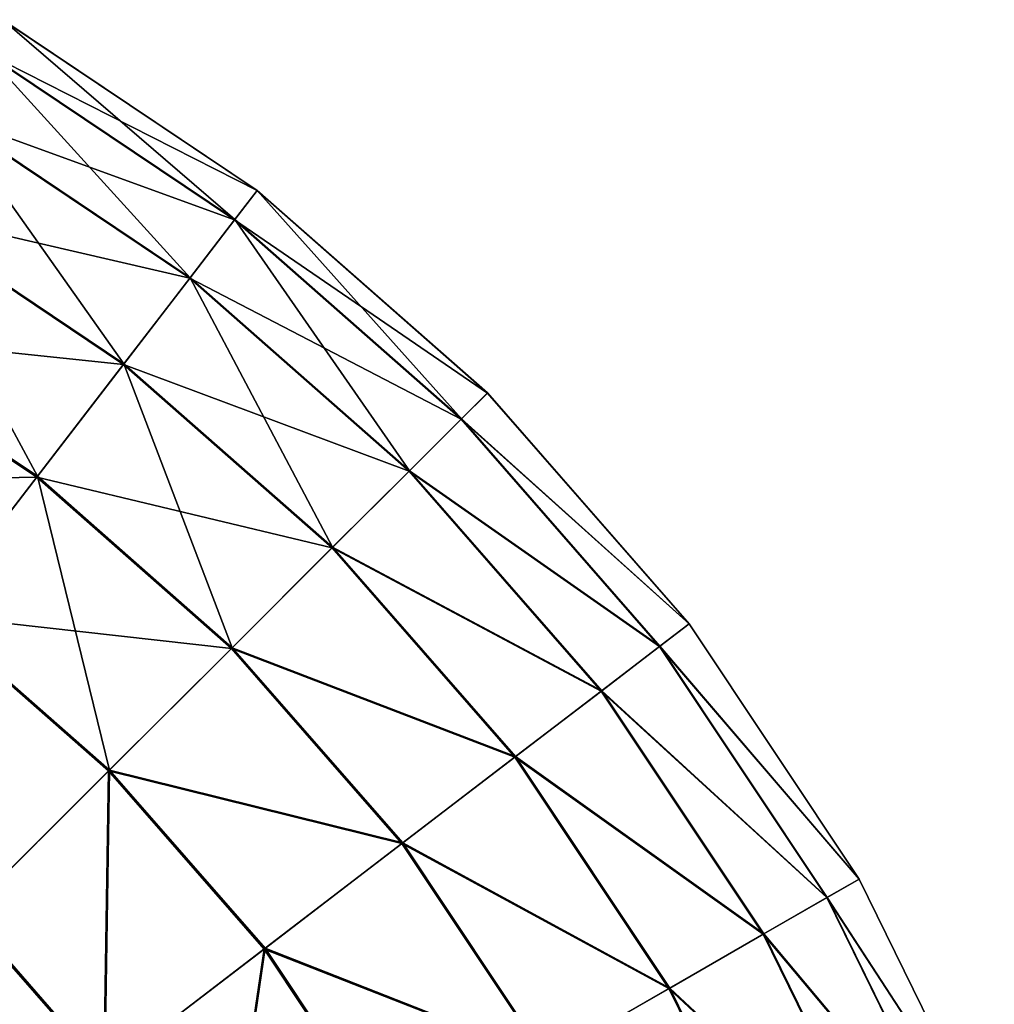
# Model space of a CAD drawing. Header units: millimetres. Extents: x 64 to 3333, y 103 to 3347.
# Tile 164 of 256: x 1879 to 1899, y 172 to 192. Entities that reach past the tile are written whole.
import ezdxf

# ---------------------------------------------------------------- set-up
doc = ezdxf.new("R2010")
doc.units = ezdxf.units.MM
doc.header["$LTSCALE"] = 25.4
doc.layers.get('0').update_dxf_attribs({"true_color": 0xff5454})

# ---------------------------------------------------------------- blocks, each defined once
blk = doc.blocks.new('SPIDER-6785-9743.STL')
at = {"color": 7, "true_color": 0xffffff}
mesh = blk.add_polyface(dxfattribs=at)
corners = [(1878.618, 191.157, 70.885), (1884.199, 188.327, 64.909), (1878.998, 191.813, 64.909), (1883.737, 187.727, 70.885)]
mesh.append_faces([[corners[k] for k in face] for face in [(0, 1, 2), (1, 0, 3)]], dxfattribs={"vtx0": -1, "color": 7})
mesh = blk.add_polyface(dxfattribs=at)
corners = [(1879, 191.815, 58.885), (1883.741, 187.733, 52.908), (1878.622, 191.164, 52.908), (1884.2, 188.329, 58.885)]
mesh.append_faces([[corners[k] for k in face] for face in [(0, 1, 2), (1, 0, 3)]], dxfattribs={"vtx0": -1, "color": 7})
mesh = blk.add_polyface(dxfattribs=at)
corners = [(1878.998, 191.813, 64.909), (1884.2, 188.329, 58.885), (1879, 191.815, 58.885), (1884.199, 188.327, 64.909)]
mesh.append_faces([[corners[k] for k in face] for face in [(0, 1, 2), (1, 0, 3)]], dxfattribs={"vtx0": -1, "color": 7})
mesh = blk.add_polyface(dxfattribs=at)
corners = [(1877.866, 189.858, 76.72), (1883.737, 187.727, 70.885), (1878.618, 191.157, 70.885), (1882.821, 186.537, 76.72)]
mesh.append_faces([[corners[k] for k in face] for face in [(0, 1, 2), (1, 0, 3)]], dxfattribs={"vtx0": -1, "color": 7})
mesh = blk.add_polyface(dxfattribs=at)
corners = [(1878.622, 191.164, 52.908), (1882.829, 186.547, 47.072), (1877.872, 189.869, 47.072), (1883.741, 187.733, 52.908)]
mesh.append_faces([[corners[k] for k in face] for face in [(0, 1, 2), (1, 0, 3)]], dxfattribs={"vtx0": -1, "color": 7})
mesh = blk.add_polyface(dxfattribs=at)
corners = [(1876.753, 187.937, 82.32), (1882.821, 186.537, 76.72), (1877.866, 189.858, 76.72), (1881.467, 184.777, 82.32)]
mesh.append_faces([[corners[k] for k in face] for face in [(0, 1, 2), (1, 0, 3)]], dxfattribs={"vtx0": -1, "color": 7})
mesh = blk.add_polyface(dxfattribs=at)
corners = [(1877.872, 189.869, 47.072), (1881.477, 184.791, 41.47), (1876.762, 187.952, 41.47), (1882.829, 186.547, 47.072)]
mesh.append_faces([[corners[k] for k in face] for face in [(0, 1, 2), (1, 0, 3)]], dxfattribs={"vtx0": -1, "color": 7})
mesh = blk.add_polyface(dxfattribs=at)
corners = [(1883.737, 187.727, 70.885), (1888.9, 184.192, 64.909), (1884.199, 188.327, 64.909), (1888.363, 183.657, 70.885)]
mesh.append_faces([[corners[k] for k in face] for face in [(0, 1, 2), (1, 0, 3)]], dxfattribs={"vtx0": -1, "color": 7})
mesh = blk.add_polyface(dxfattribs=at)
corners = [(1884.2, 188.329, 58.885), (1888.369, 183.663, 52.908), (1883.741, 187.733, 52.908), (1888.902, 184.194, 58.885)]
mesh.append_faces([[corners[k] for k in face] for face in [(0, 1, 2), (1, 0, 3)]], dxfattribs={"vtx0": -1, "color": 7})
mesh = blk.add_polyface(dxfattribs=at)
corners = [(1884.199, 188.327, 64.909), (1888.902, 184.194, 58.885), (1884.2, 188.329, 58.885), (1888.9, 184.192, 64.909)]
mesh.append_faces([[corners[k] for k in face] for face in [(0, 1, 2), (1, 0, 3)]], dxfattribs={"vtx0": -1, "color": 7})
mesh = blk.add_polyface(dxfattribs=at)
corners = [(1875.297, 185.423, 87.597), (1881.467, 184.777, 82.32), (1876.753, 187.937, 82.32), (1879.695, 182.475, 87.597)]
mesh.append_faces([[corners[k] for k in face] for face in [(0, 1, 2), (1, 0, 3)]], dxfattribs={"vtx0": -1, "color": 7})
mesh = blk.add_polyface(dxfattribs=at)
corners = [(1876.762, 187.952, 41.47), (1879.708, 182.492, 36.191), (1875.308, 185.442, 36.191), (1881.477, 184.791, 41.47)]
mesh.append_faces([[corners[k] for k in face] for face in [(0, 1, 2), (1, 0, 3)]], dxfattribs={"vtx0": -1, "color": 7})
mesh = blk.add_polyface(dxfattribs=at)
corners = [(1882.821, 186.537, 76.72), (1888.363, 183.657, 70.885), (1883.737, 187.727, 70.885), (1887.3, 182.598, 76.72)]
mesh.append_faces([[corners[k] for k in face] for face in [(0, 1, 2), (1, 0, 3)]], dxfattribs={"vtx0": -1, "color": 7})
mesh = blk.add_polyface(dxfattribs=at)
corners = [(1883.741, 187.733, 52.908), (1887.309, 182.606, 47.072), (1882.829, 186.547, 47.072), (1888.369, 183.663, 52.908)]
mesh.append_faces([[corners[k] for k in face] for face in [(0, 1, 2), (1, 0, 3)]], dxfattribs={"vtx0": -1, "color": 7})
mesh = blk.add_polyface(dxfattribs=at)
corners = [(1881.467, 184.777, 82.32), (1887.3, 182.598, 76.72), (1882.821, 186.537, 76.72), (1885.728, 181.03, 82.32)]
mesh.append_faces([[corners[k] for k in face] for face in [(0, 1, 2), (1, 0, 3)]], dxfattribs={"vtx0": -1, "color": 7})
mesh = blk.add_polyface(dxfattribs=at)
corners = [(1882.829, 186.547, 47.072), (1885.74, 181.042, 41.47), (1881.477, 184.791, 41.47), (1887.309, 182.606, 47.072)]
mesh.append_faces([[corners[k] for k in face] for face in [(0, 1, 2), (1, 0, 3)]], dxfattribs={"vtx0": -1, "color": 7})
mesh = blk.add_polyface(dxfattribs=at)
corners = [(1873.521, 182.357, 92.469), (1879.695, 182.475, 87.597), (1875.297, 185.423, 87.597), (1877.534, 179.667, 92.469)]
mesh.append_faces([[corners[k] for k in face] for face in [(0, 1, 2), (1, 0, 3)]], dxfattribs={"vtx0": -1, "color": 7})
mesh = blk.add_polyface(dxfattribs=at)
corners = [(1875.308, 185.442, 36.191), (1877.549, 179.687, 31.316), (1873.533, 182.379, 31.316), (1879.708, 182.492, 36.191)]
mesh.append_faces([[corners[k] for k in face] for face in [(0, 1, 2), (1, 0, 3)]], dxfattribs={"vtx0": -1, "color": 7})
mesh = blk.add_polyface(dxfattribs=at)
corners = [(1879.695, 182.475, 87.597), (1885.728, 181.03, 82.32), (1881.467, 184.777, 82.32), (1883.671, 178.978, 87.597)]
mesh.append_faces([[corners[k] for k in face] for face in [(0, 1, 2), (1, 0, 3)]], dxfattribs={"vtx0": -1, "color": 7})
mesh = blk.add_polyface(dxfattribs=at)
corners = [(1881.477, 184.791, 41.47), (1883.686, 178.993, 36.191), (1879.708, 182.492, 36.191), (1885.74, 181.042, 41.47)]
mesh.append_faces([[corners[k] for k in face] for face in [(0, 1, 2), (1, 0, 3)]], dxfattribs={"vtx0": -1, "color": 7})
mesh = blk.add_polyface(dxfattribs=at)
corners = [(1893.021, 179.48, 64.909), (1888.363, 183.657, 70.885), (1892.419, 179.019, 70.885), (1888.9, 184.192, 64.909)]
mesh.append_faces([[corners[k] for k in face] for face in [(0, 1, 2), (1, 0, 3)]], dxfattribs={"vtx0": -1, "color": 7})
mesh = blk.add_polyface(dxfattribs=at)
corners = [(1888.369, 183.663, 52.908), (1893.023, 179.481, 58.885), (1892.425, 179.024, 52.908), (1888.902, 184.194, 58.885)]
mesh.append_faces([[corners[k] for k in face] for face in [(0, 1, 2), (1, 0, 3)]], dxfattribs={"vtx0": -1, "color": 7})
mesh = blk.add_polyface(dxfattribs=at)
corners = [(1893.023, 179.481, 58.885), (1888.9, 184.192, 64.909), (1893.021, 179.48, 64.909), (1888.902, 184.194, 58.885)]
mesh.append_faces([[corners[k] for k in face] for face in [(0, 1, 2), (1, 0, 3)]], dxfattribs={"vtx0": -1, "color": 7})
mesh = blk.add_polyface(dxfattribs=at)
corners = [(1892.419, 179.019, 70.885), (1887.3, 182.598, 76.72), (1891.227, 178.107, 76.72), (1888.363, 183.657, 70.885)]
mesh.append_faces([[corners[k] for k in face] for face in [(0, 1, 2), (1, 0, 3)]], dxfattribs={"vtx0": -1, "color": 7})
mesh = blk.add_polyface(dxfattribs=at)
corners = [(1887.309, 182.606, 47.072), (1892.425, 179.024, 52.908), (1891.237, 178.115, 47.072), (1888.369, 183.663, 52.908)]
mesh.append_faces([[corners[k] for k in face] for face in [(0, 1, 2), (1, 0, 3)]], dxfattribs={"vtx0": -1, "color": 7})
mesh = blk.add_polyface(dxfattribs=at)
corners = [(1891.227, 178.107, 76.72), (1885.728, 181.03, 82.32), (1889.464, 176.758, 82.32), (1887.3, 182.598, 76.72)]
mesh.append_faces([[corners[k] for k in face] for face in [(0, 1, 2), (1, 0, 3)]], dxfattribs={"vtx0": -1, "color": 7})
mesh = blk.add_polyface(dxfattribs=at)
corners = [(1885.74, 181.042, 41.47), (1891.237, 178.115, 47.072), (1889.477, 176.768, 41.47), (1887.309, 182.606, 47.072)]
mesh.append_faces([[corners[k] for k in face] for face in [(0, 1, 2), (1, 0, 3)]], dxfattribs={"vtx0": -1, "color": 7})
mesh = blk.add_polyface(dxfattribs=at)
corners = [(1877.534, 179.667, 92.469), (1883.671, 178.978, 87.597), (1879.695, 182.475, 87.597), (1881.161, 176.476, 92.469)]
mesh.append_faces([[corners[k] for k in face] for face in [(0, 1, 2), (1, 0, 3)]], dxfattribs={"vtx0": -1, "color": 7})
mesh = blk.add_polyface(dxfattribs=at)
corners = [(1879.708, 182.492, 36.191), (1881.18, 176.494, 31.316), (1877.549, 179.687, 31.316), (1883.686, 178.993, 36.191)]
mesh.append_faces([[corners[k] for k in face] for face in [(0, 1, 2), (1, 0, 3)]], dxfattribs={"vtx0": -1, "color": 7})
mesh = blk.add_polyface(dxfattribs=at)
corners = [(1889.464, 176.758, 82.32), (1883.671, 178.978, 87.597), (1887.156, 174.993, 87.597), (1885.728, 181.03, 82.32)]
mesh.append_faces([[corners[k] for k in face] for face in [(0, 1, 2), (1, 0, 3)]], dxfattribs={"vtx0": -1, "color": 7})
mesh = blk.add_polyface(dxfattribs=at)
corners = [(1883.686, 178.993, 36.191), (1889.477, 176.768, 41.47), (1887.173, 175.006, 36.191), (1885.74, 181.042, 41.47)]
mesh.append_faces([[corners[k] for k in face] for face in [(0, 1, 2), (1, 0, 3)]], dxfattribs={"vtx0": -1, "color": 7})
mesh = blk.add_polyface(dxfattribs=at)
corners = [(1878.24, 173.562, 96.858), (1877.534, 179.667, 92.469), (1875.017, 176.397, 96.858), (1881.161, 176.476, 92.469)]
mesh.append_faces([[corners[k] for k in face] for face in [(0, 1, 2), (1, 0, 3)]], dxfattribs={"vtx0": -1, "color": 7})
mesh = blk.add_polyface(dxfattribs=at)
corners = [(1877.549, 179.687, 31.316), (1878.26, 173.583, 26.924), (1875.035, 176.42, 26.924), (1881.18, 176.494, 31.316)]
mesh.append_faces([[corners[k] for k in face] for face in [(0, 1, 2), (1, 0, 3)]], dxfattribs={"vtx0": -1, "color": 7})
mesh = blk.add_polyface(dxfattribs=at)
corners = [(1896.492, 174.269, 64.909), (1892.419, 179.019, 70.885), (1895.835, 173.891, 70.885), (1893.021, 179.48, 64.909)]
mesh.append_faces([[corners[k] for k in face] for face in [(0, 1, 2), (1, 0, 3)]], dxfattribs={"vtx0": -1, "color": 7})
mesh = blk.add_polyface(dxfattribs=at)
corners = [(1892.425, 179.024, 52.908), (1896.494, 174.27, 58.885), (1895.842, 173.895, 52.908), (1893.023, 179.481, 58.885)]
mesh.append_faces([[corners[k] for k in face] for face in [(0, 1, 2), (1, 0, 3)]], dxfattribs={"vtx0": -1, "color": 7})
mesh = blk.add_polyface(dxfattribs=at)
corners = [(1896.494, 174.27, 58.885), (1893.021, 179.48, 64.909), (1896.492, 174.269, 64.909), (1893.023, 179.481, 58.885)]
mesh.append_faces([[corners[k] for k in face] for face in [(0, 1, 2), (1, 0, 3)]], dxfattribs={"vtx0": -1, "color": 7})
mesh = blk.add_polyface(dxfattribs=at)
corners = [(1887.156, 174.993, 87.597), (1881.161, 176.476, 92.469), (1884.342, 172.839, 92.469), (1883.671, 178.978, 87.597)]
mesh.append_faces([[corners[k] for k in face] for face in [(0, 1, 2), (1, 0, 3)]], dxfattribs={"vtx0": -1, "color": 7})
mesh = blk.add_polyface(dxfattribs=at)
corners = [(1881.18, 176.494, 31.316), (1887.173, 175.006, 36.191), (1884.362, 172.855, 31.316), (1883.686, 178.993, 36.191)]
mesh.append_faces([[corners[k] for k in face] for face in [(0, 1, 2), (1, 0, 3)]], dxfattribs={"vtx0": -1, "color": 7})
mesh = blk.add_polyface(dxfattribs=at)
corners = [(1895.835, 173.891, 70.885), (1891.227, 178.107, 76.72), (1894.534, 173.142, 76.72), (1892.419, 179.019, 70.885)]
mesh.append_faces([[corners[k] for k in face] for face in [(0, 1, 2), (1, 0, 3)]], dxfattribs={"vtx0": -1, "color": 7})
mesh = blk.add_polyface(dxfattribs=at)
corners = [(1891.237, 178.115, 47.072), (1895.842, 173.895, 52.908), (1894.545, 173.149, 47.072), (1892.425, 179.024, 52.908)]
mesh.append_faces([[corners[k] for k in face] for face in [(0, 1, 2), (1, 0, 3)]], dxfattribs={"vtx0": -1, "color": 7})
mesh = blk.add_polyface(dxfattribs=at)
corners = [(1889.477, 176.768, 41.47), (1894.545, 173.149, 47.072), (1892.624, 172.043, 41.47), (1891.237, 178.115, 47.072)]
mesh.append_faces([[corners[k] for k in face] for face in [(0, 1, 2), (1, 0, 3)]], dxfattribs={"vtx0": -1, "color": 7})
mesh = blk.add_polyface(dxfattribs=at)
corners = [(1894.534, 173.142, 76.72), (1889.464, 176.758, 82.32), (1892.609, 172.035, 82.32), (1891.227, 178.107, 76.72)]
mesh.append_faces([[corners[k] for k in face] for face in [(0, 1, 2), (1, 0, 3)]], dxfattribs={"vtx0": -1, "color": 7})
mesh = blk.add_polyface(dxfattribs=at)
corners = [(1892.609, 172.035, 82.32), (1887.156, 174.993, 87.597), (1890.092, 170.586, 87.597), (1889.464, 176.758, 82.32)]
mesh.append_faces([[corners[k] for k in face] for face in [(0, 1, 2), (1, 0, 3)]], dxfattribs={"vtx0": -1, "color": 7})
mesh = blk.add_polyface(dxfattribs=at)
corners = [(1887.173, 175.006, 36.191), (1892.624, 172.043, 41.47), (1890.11, 170.597, 36.191), (1889.477, 176.768, 41.47)]
mesh.append_faces([[corners[k] for k in face] for face in [(0, 1, 2), (1, 0, 3)]], dxfattribs={"vtx0": -1, "color": 7})
mesh = blk.add_polyface(dxfattribs=at)
corners = [(1881.064, 170.332, 96.858), (1881.161, 176.476, 92.469), (1878.24, 173.562, 96.858), (1884.342, 172.839, 92.469)]
mesh.append_faces([[corners[k] for k in face] for face in [(0, 1, 2), (1, 0, 3)]], dxfattribs={"vtx0": -1, "color": 7})
mesh = blk.add_polyface(dxfattribs=at)
corners = [(1881.18, 176.494, 31.316), (1881.088, 170.35, 26.924), (1878.26, 173.583, 26.924), (1884.362, 172.855, 31.316)]
mesh.append_faces([[corners[k] for k in face] for face in [(0, 1, 2), (1, 0, 3)]], dxfattribs={"vtx0": -1, "color": 7})
mesh = blk.add_polyface(dxfattribs=at)
corners = [(1890.092, 170.586, 87.597), (1884.342, 172.839, 92.469), (1887.02, 168.818, 92.469), (1887.156, 174.993, 87.597)]
mesh.append_faces([[corners[k] for k in face] for face in [(0, 1, 2), (1, 0, 3)]], dxfattribs={"vtx0": -1, "color": 7})
mesh = blk.add_polyface(dxfattribs=at)
corners = [(1884.362, 172.855, 31.316), (1890.11, 170.597, 36.191), (1887.042, 168.831, 31.316), (1887.173, 175.006, 36.191)]
mesh.append_faces([[corners[k] for k in face] for face in [(0, 1, 2), (1, 0, 3)]], dxfattribs={"vtx0": -1, "color": 7})
mesh = blk.add_polyface(dxfattribs=at)
corners = [(1899.253, 168.65, 64.909), (1895.835, 173.891, 70.885), (1898.552, 168.361, 70.885), (1896.492, 174.269, 64.909)]
mesh.append_faces([[corners[k] for k in face] for face in [(0, 1, 2), (1, 0, 3)]], dxfattribs={"vtx0": -1, "color": 7})
mesh = blk.add_polyface(dxfattribs=at)
corners = [(1895.842, 173.895, 52.908), (1899.255, 168.651, 58.885), (1898.559, 168.364, 52.908), (1896.494, 174.27, 58.885)]
mesh.append_faces([[corners[k] for k in face] for face in [(0, 1, 2), (1, 0, 3)]], dxfattribs={"vtx0": -1, "color": 7})
mesh = blk.add_polyface(dxfattribs=at)
corners = [(1899.255, 168.651, 58.885), (1896.492, 174.269, 64.909), (1899.253, 168.65, 64.909), (1896.494, 174.27, 58.885)]
mesh.append_faces([[corners[k] for k in face] for face in [(0, 1, 2), (1, 0, 3)]], dxfattribs={"vtx0": -1, "color": 7})
mesh = blk.add_polyface(dxfattribs=at)
corners = [(1894.545, 173.149, 47.072), (1898.559, 168.364, 52.908), (1897.176, 167.793, 47.072), (1895.842, 173.895, 52.908)]
mesh.append_faces([[corners[k] for k in face] for face in [(0, 1, 2), (1, 0, 3)]], dxfattribs={"vtx0": -1, "color": 7})
mesh = blk.add_polyface(dxfattribs=at)
corners = [(1898.552, 168.361, 70.885), (1894.534, 173.142, 76.72), (1897.165, 167.789, 76.72), (1895.835, 173.891, 70.885)]
mesh.append_faces([[corners[k] for k in face] for face in [(0, 1, 2), (1, 0, 3)]], dxfattribs={"vtx0": -1, "color": 7})
mesh = blk.add_polyface(dxfattribs=at)
corners = [(1877.376, 167.51, 100.694), (1878.24, 173.562, 96.858), (1874.951, 170.283, 100.694), (1881.064, 170.332, 96.858)]
mesh.append_faces([[corners[k] for k in face] for face in [(0, 1, 2), (1, 0, 3)]], dxfattribs={"vtx0": -1, "color": 7})
mesh = blk.add_polyface(dxfattribs=at)
corners = [(1878.26, 173.583, 26.924), (1877.401, 167.53, 23.083), (1874.974, 170.306, 23.083), (1881.088, 170.35, 26.924)]
mesh.append_faces([[corners[k] for k in face] for face in [(0, 1, 2), (1, 0, 3)]], dxfattribs={"vtx0": -1, "color": 7})
mesh = blk.add_polyface(dxfattribs=at)
corners = [(1897.165, 167.789, 76.72), (1892.609, 172.035, 82.32), (1895.112, 166.942, 82.32), (1894.534, 173.142, 76.72)]
mesh.append_faces([[corners[k] for k in face] for face in [(0, 1, 2), (1, 0, 3)]], dxfattribs={"vtx0": -1, "color": 7})
mesh = blk.add_polyface(dxfattribs=at)
corners = [(1892.624, 172.043, 41.47), (1897.176, 167.793, 47.072), (1895.128, 166.948, 41.47), (1894.545, 173.149, 47.072)]
mesh.append_faces([[corners[k] for k in face] for face in [(0, 1, 2), (1, 0, 3)]], dxfattribs={"vtx0": -1, "color": 7})
mesh = blk.add_polyface(dxfattribs=at)
corners = [(1883.443, 166.76, 96.858), (1884.342, 172.839, 92.469), (1881.064, 170.332, 96.858), (1887.02, 168.818, 92.469)]
mesh.append_faces([[corners[k] for k in face] for face in [(0, 1, 2), (1, 0, 3)]], dxfattribs={"vtx0": -1, "color": 7})
mesh = blk.add_polyface(dxfattribs=at)
corners = [(1884.362, 172.855, 31.316), (1883.469, 166.775, 26.924), (1881.088, 170.35, 26.924), (1887.042, 168.831, 31.316)]
mesh.append_faces([[corners[k] for k in face] for face in [(0, 1, 2), (1, 0, 3)]], dxfattribs={"vtx0": -1, "color": 7})
mesh = blk.add_polyface(dxfattribs=at)
corners = [(1895.112, 166.942, 82.32), (1890.092, 170.586, 87.597), (1892.427, 165.834, 87.597), (1892.609, 172.035, 82.32)]
mesh.append_faces([[corners[k] for k in face] for face in [(0, 1, 2), (1, 0, 3)]], dxfattribs={"vtx0": -1, "color": 7})
mesh = blk.add_polyface(dxfattribs=at)
corners = [(1890.11, 170.597, 36.191), (1895.128, 166.948, 41.47), (1892.446, 165.842, 36.191), (1892.624, 172.043, 41.47)]
mesh.append_faces([[corners[k] for k in face] for face in [(0, 1, 2), (1, 0, 3)]], dxfattribs={"vtx0": -1, "color": 7})

msp = doc.modelspace()

# ---------------------------------------------------------------- block references
at = {"color": 250, "true_color": 0x262626}
msp.add_blockref('SPIDER-6785-9743.STL', (0, 0), dxfattribs=at)

doc.saveas('drawing.dxf')
